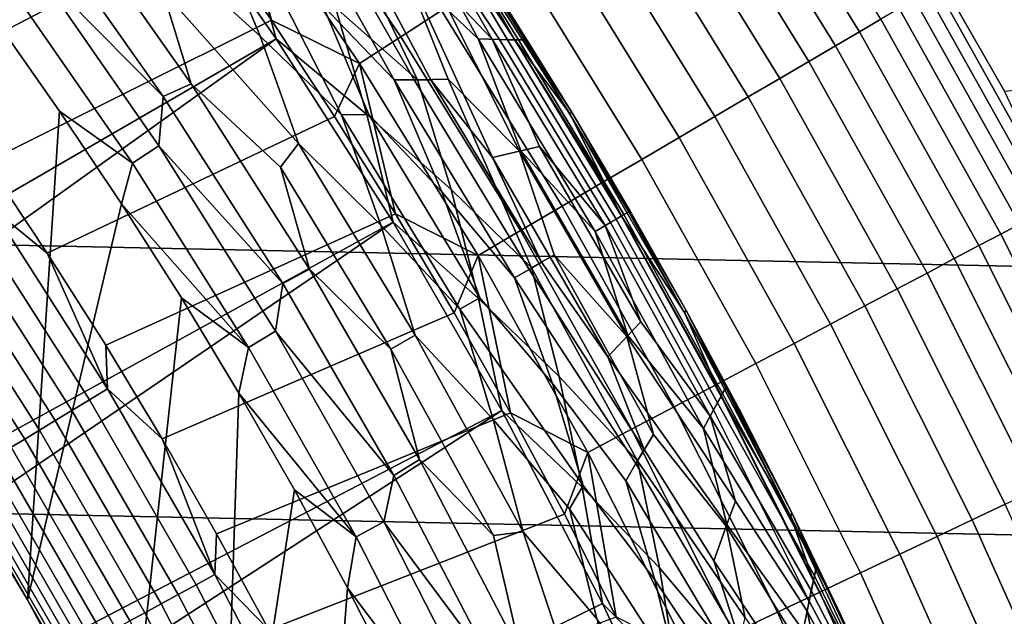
# Model space of a CAD drawing. Header units: metres. Extents: x -29 to 117, y -464 to 29.
# Tile 204 of 256: x 16.5 to 20.62, y 9.3 to 11.8. Entities that reach past the tile are written whole.
import ezdxf

# ---------------------------------------------------------------- set-up
doc = ezdxf.new("R2010")
doc.units = ezdxf.units.M
doc.layers.add('solid_24_501_056_XXX', color=7, linetype='CONTINUOUS')

msp = doc.modelspace()

# ---------------------------------------------------------------- linework, layer by layer
at = {"layer": 'solid_24_501_056_XXX'}
for points in [[(26.401428, 11.754766, -99.5), (-25.886116, 12.849844, -99.5), (-25.325327, 13.922554, -99.5), (25.886116, 12.849844, -99.5)], [(16.494747, 13.192176, 149.378677), (13.411409, 10.248117, 153.621323), (13.655127, 9.921055, 153.621323), (17.048401, 12.468449, 149.378677)], [(26.870518, 10.63886, -99.5), (-26.401428, 11.754766, -99.5), (-25.886116, 12.849844, -99.5), (26.401428, 11.754766, -99.5)], [(20.10096, 11.803793, 122.008636), (19.559164, 12.681373, 122.008636), (19.472559, 12.62522, 122.197731), (20.011955, 11.751527, 122.197731)], [(18.261997, 11.840343, 123.442886), (17.720387, 12.636542, 123.442886), (17.555788, 12.519167, 123.517342), (18.092371, 11.730362, 123.517342)], [(20.011955, 11.751527, 122.197731), (19.472559, 12.62522, 122.197731), (19.374788, 12.56183, 122.378937), (19.911476, 11.692523, 122.378937)], [(17.277561, 12.195653, 123.621208), (16.995476, 12.585782, 123.621208), (15.821814, 11.947989, 123.854294), (16.093571, 11.579344, 123.854294)], [(19.911476, 11.692523, 122.378937), (19.374788, 12.56183, 122.378937), (19.266357, 12.491529, 122.551315), (19.800043, 11.627087, 122.551315)], [(17.140688, 12.063379, 126.706879), (16.961466, 12.502811, 126.779205), (17.3118, 12.195565, 126.861099), (17.502577, 11.733346, 126.779205)], [(18.092371, 11.730362, 123.517342), (17.555788, 12.519167, 123.517342), (17.387266, 12.398992, 123.577095), (17.918695, 11.617759, 123.577095)], [(18.116804, 12.006359, 127.880661), (17.892378, 12.505628, 128.25618), (18.010685, 12.465996, 128.636398), (18.415834, 11.721132, 128.25618)], [(19.800043, 11.627087, 122.551315), (19.266357, 12.491529, 122.551315), (19.147827, 12.414678, 122.713974), (19.678228, 11.555554, 122.713974)], [(17.570322, 11.721516, 149.378677), (17.048401, 12.468449, 149.378677), (13.655127, 9.921055, 153.621323), (13.89087, 9.588199, 153.621323)], [(17.450064, 12.15473, 149.223404), (17.048401, 12.468449, 149.378677), (17.570322, 11.721516, 149.378677)], [(18.0539, 12.451539, 147.895477), (17.970032, 12.479498, 148.10318), (18.21962, 11.989391, 148.306549), (18.474657, 11.71951, 148.10318)], [(18.010685, 12.465996, 128.636398), (18.094398, 12.438578, 129.020157), (18.569366, 11.717685, 129.020157), (18.505548, 11.71881, 128.636398)], [(18.415834, 11.721132, 128.25618), (18.010685, 12.465996, 128.636398), (18.505548, 11.71881, 128.636398)], [(18.113577, 12.431988, 147.684509), (18.0539, 12.451539, 147.895477), (18.474657, 11.71951, 148.10318), (18.538397, 11.718019, 147.895477)], [(21.405432, 11.584041, 113.790924), (20.908438, 12.458724, 113.790924), (20.360008, 11.955908, 120.980194), (20.619516, 11.502575, 120.980194)], [(18.569366, 11.717685, 129.020157), (18.094398, 12.438578, 129.020157), (18.279493, 12.222648, 129.406281)], [(18.149086, 12.420724, 147.471375), (18.113577, 12.431988, 147.684509), (18.538397, 11.718019, 147.895477), (18.583925, 11.71724, 147.684509)], [(18.583925, 11.71724, 147.684509), (18.611147, 11.717035, 147.471375), (18.295071, 12.218445, 147.257355), (18.149086, 12.420724, 147.471375)], [(19.678228, 11.555554, 122.713974), (19.147827, 12.414678, 122.713974), (19.019808, 12.331676, 122.866074), (19.546663, 11.478295, 122.866074)], [(17.387266, 12.398992, 123.577095), (17.277561, 12.195653, 123.621208), (17.550694, 11.799206, 123.621208)], [(17.918695, 11.617759, 123.577095), (17.387266, 12.398992, 123.577095), (17.550694, 11.799206, 123.621208)], [(17.76569, 11.861664, 127.05098), (17.523291, 12.355238, 127.157471), (17.631819, 12.321899, 127.270569), (18.064383, 11.549705, 127.157471)], [(19.546663, 11.478295, 122.866074), (19.019808, 12.331676, 122.866074), (18.882959, 12.242949, 123.006828), (19.406025, 11.395709, 123.006828)], [(17.213795, 11.533345, 126.593147), (17.097275, 11.479958, 126.552628), (16.561857, 12.239737, 126.552628), (16.684, 12.287268, 126.593147)], [(17.213795, 11.533345, 126.593147), (16.684, 12.287268, 126.593147), (17.093748, 11.925812, 126.644699)], [(18.064383, 11.549705, 127.157471), (17.631819, 12.321899, 127.270569), (17.722422, 12.295719, 127.389389), (18.147226, 11.549388, 127.270569)], [(17.816416, 12.26935, 148.696228), (17.650507, 12.316532, 148.880539), (17.81814, 11.853245, 149.056564), (18.161615, 11.549593, 148.880539)], [(18.147226, 11.549388, 127.270569), (17.722422, 12.295719, 127.389389), (17.957977, 12.035647, 127.511368), (18.217003, 11.550316, 127.389389)], [(18.10887, 12.008099, 148.504578), (17.816416, 12.26935, 148.696228), (18.161615, 11.549593, 148.880539), (18.289759, 11.551899, 148.696228)], [(16.555922, 12.028581, 126.52346), (16.561857, 12.239737, 126.552628), (17.097275, 11.479958, 126.552628)], [(18.279493, 12.222648, 129.406281), (18.295071, 12.218445, 129.791641), (18.808914, 11.411607, 129.791641), (18.797737, 11.409561, 129.406281)], [(18.569366, 11.717685, 129.020157), (18.279493, 12.222648, 129.406281), (18.797737, 11.409561, 129.406281)], [(18.808914, 11.411607, 129.791641), (18.295071, 12.218445, 129.791641), (18.556377, 11.817819, 147.257355), (18.808914, 11.411607, 147.257355)], [(18.611147, 11.717035, 147.471375), (18.556377, 11.817819, 147.257355), (18.295071, 12.218445, 147.257355)], [(19.406025, 11.395709, 123.006828), (18.882959, 12.242949, 123.006828), (18.737988, 12.148955, 123.135521), (19.257036, 11.30822, 123.135521)], [(17.550694, 11.799206, 123.621208), (17.277561, 12.195653, 123.621208), (16.093571, 11.579344, 123.854294), (16.356741, 11.20452, 123.854294)], [(17.502577, 11.733346, 126.779205), (17.3118, 12.195565, 126.861099), (17.460691, 12.151921, 126.951927), (17.843561, 11.403399, 126.861099)], [(17.81814, 11.853245, 149.056564), (17.450064, 12.15473, 149.223404), (17.570322, 11.721516, 149.378677), (17.949606, 11.404113, 149.223404)], [(17.843561, 11.403399, 126.861099), (17.460691, 12.151921, 126.951927), (17.76569, 11.861664, 127.05098), (17.957861, 11.404391, 126.951927)], [(19.257036, 11.30822, 123.135521), (18.737988, 12.148955, 123.135521), (18.585642, 12.050179, 123.25148), (19.10047, 11.21628, 123.25148)], [(17.093748, 11.925812, 126.644699), (17.140688, 12.063379, 126.706879), (17.502577, 11.733346, 126.779205), (17.664108, 11.283065, 126.706879)], [(19.10047, 11.21628, 123.25148), (18.585642, 12.050179, 123.25148), (18.426704, 11.947131, 123.354111), (18.937132, 11.120363, 123.354111)], [(16.969023, 11.201155, 126.505867), (16.4494, 11.951188, 126.505867), (16.555922, 12.028581, 126.52346), (17.078911, 11.27369, 126.52346)], [(17.078911, 11.27369, 126.52346), (16.555922, 12.028581, 126.52346), (17.097275, 11.479958, 126.552628)], [(18.116804, 12.006359, 127.880661), (18.476389, 11.223584, 127.511368), (18.217003, 11.550316, 127.389389), (17.957977, 12.035647, 127.511368)], [(18.21962, 11.989391, 148.306549), (18.10887, 12.008099, 148.504578), (18.289759, 11.551899, 148.696228), (18.589106, 11.250365, 148.504578)], [(18.415834, 11.721132, 128.25618), (18.594948, 11.251628, 127.880661), (18.476389, 11.223584, 127.511368), (18.116804, 12.006359, 127.880661)], [(18.474657, 11.71951, 148.10318), (18.21962, 11.989391, 148.306549), (18.589106, 11.250365, 148.504578), (18.672585, 11.270966, 148.306549)], [(20.334009, 11.940646, 121.193291), (20.842283, 11.029517, 121.193291), (20.619516, 11.502575, 120.980194), (20.360008, 11.955908, 120.980194)], [(16.4494, 11.951188, 126.505867), (16.969023, 11.201155, 126.505867), (16.6635, 11.417868, 126.5), (16.395231, 11.799829, 126.5)], [(17.213795, 11.533345, 126.593147), (17.093748, 11.925812, 126.644699), (17.664108, 11.283065, 126.706879), (17.588152, 11.183832, 126.644699)], [(18.937132, 11.120363, 123.354111), (18.426704, 11.947131, 123.354111), (18.261997, 11.840343, 123.442886), (18.767862, 11.020964, 123.442886)], [(20.802155, 11.008282, 121.403885), (20.294861, 11.917656, 121.403885), (20.242779, 11.887073, 121.610687), (20.748772, 10.980032, 121.610687)], [(20.842283, 11.029517, 121.193291), (20.334009, 11.940646, 121.193291), (20.294861, 11.917656, 121.403885), (20.802155, 11.008282, 121.403885)], [(20.748772, 10.980032, 121.610687), (20.242779, 11.887073, 121.610687), (20.178034, 11.849053, 121.812614), (20.682407, 10.944914, 121.812614)], [(17.957861, 11.404391, 126.951927), (17.76569, 11.861664, 127.05098), (18.064383, 11.549705, 127.157471), (18.263596, 11.079707, 127.05098)], [(18.161615, 11.549593, 148.880539), (17.81814, 11.853245, 149.056564), (17.949606, 11.404113, 149.223404), (18.303162, 11.089626, 149.056564)], [(18.767862, 11.020964, 123.442886), (18.261997, 11.840343, 123.442886), (18.092371, 11.730362, 123.517342), (18.593534, 10.918595, 123.517342)], [(20.682407, 10.944914, 121.812614), (20.178034, 11.849053, 121.812614), (20.10096, 11.803793, 122.008636), (20.603407, 10.903108, 122.008636)], [(16.6635, 11.417868, 126.5), (16.52824, 9.371066, 126.5), (16.070837, 10.13549, 126.5), (16.395231, 11.799829, 126.5)], [(17.814732, 11.396642, 123.621208), (17.550694, 11.799206, 123.621208), (16.356741, 11.20452, 123.854294), (16.611179, 10.82372, 123.854294)], [(17.918695, 11.617759, 123.577095), (17.550694, 11.799206, 123.621208), (17.814732, 11.396642, 123.621208)], [(18.611147, 11.717035, 147.471375), (18.808914, 11.411607, 147.257355), (18.556377, 11.817819, 147.257355)], [(20.603407, 10.903108, 122.008636), (20.10096, 11.803793, 122.008636), (20.011955, 11.751527, 122.197731), (20.512177, 10.854829, 122.197731)], [(27.292519, 9.504066, -99.5), (-26.870518, 10.63886, -99.5), (-26.401428, 11.754766, -99.5), (26.870518, 10.63886, -99.5)], [(20.512177, 10.854829, 122.197731), (20.011955, 11.751527, 122.197731), (19.911476, 11.692523, 122.378937), (20.409187, 10.800327, 122.378937)], [(17.570322, 11.721516, 149.378677), (13.89087, 9.588199, 153.621323), (14.118501, 9.249743, 153.621323)], [(18.059544, 10.952766, 149.378677), (17.570322, 11.721516, 149.378677), (14.118501, 9.249743, 153.621323), (14.337888, 8.905886, 153.621323)], [(17.664108, 11.283065, 126.706879), (17.502577, 11.733346, 126.779205), (17.843561, 11.403399, 126.861099), (18.008806, 10.940496, 126.779205)], [(17.949606, 11.404113, 149.223404), (17.570322, 11.721516, 149.378677), (18.059544, 10.952766, 149.378677)], [(18.593534, 10.918595, 123.517342), (18.092371, 11.730362, 123.517342), (17.918695, 11.617759, 123.577095), (18.415051, 10.813785, 123.577095)], [(18.904919, 10.91476, 128.25618), (18.415834, 11.721132, 128.25618), (18.505548, 11.71881, 128.636398), (18.969433, 10.952006, 128.636398)], [(18.594948, 11.251628, 127.880661), (18.415834, 11.721132, 128.25618), (18.904919, 10.91476, 128.25618)], [(18.947163, 10.939147, 148.10318), (18.474657, 11.71951, 148.10318), (18.672585, 11.270966, 148.306549)], [(18.993107, 10.965672, 147.895477), (18.538397, 11.718019, 147.895477), (18.474657, 11.71951, 148.10318), (18.947163, 10.939147, 148.10318)], [(18.969433, 10.952006, 128.636398), (18.505548, 11.71881, 128.636398), (18.569366, 11.717685, 129.020157), (19.015629, 10.978678, 129.020157)], [(19.026087, 10.984719, 147.684509), (18.583925, 11.71724, 147.684509), (18.538397, 11.718019, 147.895477), (18.993107, 10.965672, 147.895477)], [(19.015629, 10.978678, 129.020157), (18.569366, 11.717685, 129.020157), (18.797737, 11.409561, 129.406281)], [(19.045938, 10.996179, 147.471375), (18.611147, 11.717035, 147.471375), (18.583925, 11.71724, 147.684509), (19.026087, 10.984719, 147.684509)], [(19.045938, 10.996179, 147.471375), (18.808914, 11.411607, 147.257355), (18.611147, 11.717035, 147.471375)], [(20.409187, 10.800327, 122.378937), (19.911476, 11.692523, 122.378937), (19.800043, 11.627087, 122.551315), (20.294968, 10.739884, 122.551315)], [(20.294968, 10.739884, 122.551315), (19.800043, 11.627087, 122.551315), (19.678228, 11.555554, 122.713974), (20.170109, 10.67381, 122.713974)], [(17.918695, 11.617759, 123.577095), (17.814732, 11.396642, 123.621208), (18.069538, 10.98817, 123.621208)], [(18.415051, 10.813785, 123.577095), (17.918695, 11.617759, 123.577095), (18.069538, 10.98817, 123.621208)], [(18.568474, 10.720512, 127.157471), (18.064383, 11.549705, 127.157471), (18.147226, 11.549388, 127.270569), (18.628813, 10.75535, 127.270569)], [(18.263596, 11.079707, 127.05098), (18.064383, 11.549705, 127.157471), (18.568474, 10.720512, 127.157471)], [(18.628813, 10.75535, 127.270569), (18.147226, 11.549388, 127.270569), (18.217003, 11.550316, 127.389389), (18.68025, 10.785047, 127.389389)], [(18.289759, 11.551899, 148.696228), (18.161615, 11.549593, 148.880539), (18.303162, 11.089626, 149.056564), (18.639421, 10.761476, 148.880539)], [(18.68025, 10.785047, 127.389389), (18.217003, 11.550316, 127.389389), (18.476389, 11.223584, 127.511368)], [(18.589106, 11.250365, 148.504578), (18.289759, 11.551899, 148.696228), (18.639421, 10.761476, 148.880539), (18.734226, 10.81621, 148.696228)], [(20.170109, 10.67381, 122.713974), (19.678228, 11.555554, 122.713974), (19.546663, 11.478295, 122.866074), (20.035255, 10.602447, 122.866074)], [(17.709547, 10.756614, 126.593147), (17.597866, 10.696793, 126.552628), (17.097275, 11.479958, 126.552628), (17.213795, 11.533345, 126.593147)], [(17.709547, 10.756614, 126.593147), (17.213795, 11.533345, 126.593147), (17.588152, 11.183832, 126.644699)], [(17.078911, 11.27369, 126.52346), (17.097275, 11.479958, 126.552628), (17.597866, 10.696793, 126.552628)], [(20.035255, 10.602447, 122.866074), (19.546663, 11.478295, 122.866074), (19.406025, 11.395709, 123.006828), (19.8911, 10.526162, 123.006828)], [(16.6635, 11.417868, 126.5), (16.922729, 11.030005, 126.5), (16.52824, 9.371066, 126.5)], [(18.069538, 10.98817, 123.621208), (17.814732, 11.396642, 123.621208), (16.611179, 10.82372, 123.854294), (16.856754, 10.437147, 123.854294)], [(16.969023, 11.201155, 126.505867), (16.922729, 11.030005, 126.5), (16.6635, 11.417868, 126.5)], [(18.339102, 10.588085, 126.861099), (17.843561, 11.403399, 126.861099), (17.957861, 11.404391, 126.951927), (18.42305, 10.63655, 126.951927)], [(18.008806, 10.940496, 126.779205), (17.843561, 11.403399, 126.861099), (18.339102, 10.588085, 126.861099)], [(18.303162, 11.089626, 149.056564), (17.949606, 11.404113, 149.223404), (18.059544, 10.952766, 149.378677), (18.416883, 10.632995, 149.223404)], [(18.42305, 10.63655, 126.951927), (17.957861, 11.404391, 126.951927), (18.263596, 11.079707, 127.05098)], [(19.279839, 10.574537, 129.406281), (18.797737, 11.409561, 129.406281), (18.808914, 11.411607, 129.791641), (19.287197, 10.583194, 129.791641)], [(19.015629, 10.978678, 129.020157), (18.797737, 11.409561, 129.406281), (19.279839, 10.574537, 129.406281)], [(19.287197, 10.583194, 129.791641), (18.808914, 11.411607, 129.791641), (19.052559, 11, 147.257355), (19.287197, 10.583194, 147.257355)], [(18.808914, 11.411607, 129.791641), (18.808914, 11.411607, 147.257355), (19.052559, 11, 147.257355)], [(19.045938, 10.996179, 147.471375), (19.052559, 11, 147.257355), (18.808914, 11.411607, 147.257355)], [(19.8911, 10.526162, 123.006828), (19.406025, 11.395709, 123.006828), (19.257036, 11.30822, 123.135521), (19.73839, 10.445349, 123.135521)], [(19.73839, 10.445349, 123.135521), (19.257036, 11.30822, 123.135521), (19.10047, 11.21628, 123.25148), (19.577909, 10.360424, 123.25148)], [(17.454475, 10.428563, 126.505867), (16.969023, 11.201155, 126.505867), (17.078911, 11.27369, 126.52346), (17.567505, 10.496096, 126.52346)], [(17.567505, 10.496096, 126.52346), (17.078911, 11.27369, 126.52346), (17.597866, 10.696793, 126.552628)], [(18.050371, 10.421386, 126.644699), (17.588152, 11.183832, 126.644699), (17.664108, 11.283065, 126.706879), (18.152033, 10.480076, 126.706879)], [(18.152033, 10.480076, 126.706879), (17.664108, 11.283065, 126.706879), (18.008806, 10.940496, 126.779205)], [(19.097235, 10.535449, 148.306549), (18.672585, 11.270966, 148.306549), (18.589106, 11.250365, 148.504578), (19.037657, 10.473454, 148.504578)], [(18.947163, 10.939147, 148.10318), (18.672585, 11.270966, 148.306549), (19.097235, 10.535449, 148.306549)], [(18.594948, 11.251628, 127.880661), (19.04167, 10.477883, 127.880661), (18.958103, 10.38923, 127.511368), (18.476389, 11.223584, 127.511368)], [(18.68025, 10.785047, 127.389389), (18.476389, 11.223584, 127.511368), (18.958103, 10.38923, 127.511368)], [(19.037657, 10.473454, 148.504578), (18.589106, 11.250365, 148.504578), (18.734226, 10.81621, 148.696228)], [(19.04167, 10.477883, 127.880661), (18.594948, 11.251628, 127.880661), (18.904919, 10.91476, 128.25618)], [(19.577909, 10.360424, 123.25148), (19.10047, 11.21628, 123.25148), (18.937132, 11.120363, 123.354111), (19.410486, 10.271826, 123.354111)], [(16.379225, 11.011795, 123.874374), (16.611179, 10.82372, 123.854294), (16.356741, 11.20452, 123.854294)], [(16.969023, 11.201155, 126.505867), (17.454475, 10.428563, 126.505867), (16.922729, 11.030005, 126.5)], [(17.709547, 10.756614, 126.593147), (17.588152, 11.183832, 126.644699), (18.050371, 10.421386, 126.644699)], [(18.639421, 10.761476, 148.880539), (18.303162, 11.089626, 149.056564), (18.416883, 10.632995, 149.223404), (18.755478, 10.306192, 149.056564)], [(19.410486, 10.271826, 123.354111), (18.937132, 11.120363, 123.354111), (18.767862, 11.020964, 123.442886), (19.236986, 10.180012, 123.442886)], [(18.42305, 10.63655, 126.951927), (18.263596, 11.079707, 127.05098), (18.568474, 10.720512, 127.157471), (18.727104, 10.276885, 127.05098)], [(16.863447, 10.254889, 123.874374), (16.379225, 11.011795, 123.874374), (16.305681, 10.962352, 123.903053), (16.787731, 10.208845, 123.903053)], [(16.863447, 10.254889, 123.874374), (16.611179, 10.82372, 123.854294), (16.379225, 11.011795, 123.874374)], [(17.173109, 10.635972, 126.5), (16.949251, 8.586187, 126.5), (16.52824, 9.371066, 126.5), (16.922729, 11.030005, 126.5)], [(17.454475, 10.428563, 126.505867), (17.173109, 10.635972, 126.5), (16.922729, 11.030005, 126.5)], [(19.236986, 10.180012, 123.442886), (18.767862, 11.020964, 123.442886), (18.593534, 10.918595, 123.517342), (19.058302, 10.085454, 123.517342)], [(18.314983, 10.574001, 123.621208), (18.069538, 10.98817, 123.621208), (16.856754, 10.437147, 123.854294), (17.093334, 10.045007, 123.854294)], [(18.415051, 10.813785, 123.577095), (18.069538, 10.98817, 123.621208), (18.314983, 10.574001, 123.621208)], [(19.401562, 10.166869, 128.636398), (18.969433, 10.952006, 128.636398), (19.015629, 10.978678, 129.020157), (19.432495, 10.2227, 129.020157)], [(19.439388, 10.235538, 147.684509), (19.026087, 10.984719, 147.684509), (18.993107, 10.965672, 147.895477), (19.417303, 10.195706, 147.895477)], [(19.432495, 10.2227, 129.020157), (19.015629, 10.978678, 129.020157), (19.279839, 10.574537, 129.406281)], [(19.452824, 10.25921, 147.471375), (19.045938, 10.996179, 147.471375), (19.026087, 10.984719, 147.684509), (19.439388, 10.235538, 147.684509)], [(19.045938, 10.996179, 147.471375), (19.452824, 10.25921, 147.471375), (19.287197, 10.583194, 147.257355), (19.052559, 11, 147.257355)], [(18.059544, 10.952766, 149.378677), (14.337888, 8.905886, 153.621323), (14.548901, 8.556828, 153.621323)], [(18.51515, 10.163632, 149.378677), (18.059544, 10.952766, 149.378677), (14.548901, 8.556828, 153.621323), (14.751418, 8.202773, 153.621323)], [(16.787731, 10.208845, 123.903053), (16.305681, 10.962352, 123.903053), (16.234673, 10.914613, 123.939857), (16.714622, 10.164387, 123.939857)], [(18.152033, 10.480076, 126.706879), (18.008806, 10.940496, 126.779205), (18.339102, 10.588085, 126.861099), (18.479147, 10.125844, 126.779205)], [(18.416883, 10.632995, 149.223404), (18.059544, 10.952766, 149.378677), (18.51515, 10.163632, 149.378677)], [(19.358717, 10.088015, 128.25618), (18.904919, 10.91476, 128.25618), (18.969433, 10.952006, 128.636398), (19.401562, 10.166869, 128.636398)], [(19.417303, 10.195706, 147.895477), (18.993107, 10.965672, 147.895477), (18.947163, 10.939147, 148.10318), (19.386724, 10.139764, 148.10318)], [(19.386724, 10.139764, 148.10318), (18.947163, 10.939147, 148.10318), (19.097235, 10.535449, 148.306549)], [(21.146296, 10.019349, 121.812614), (20.682407, 10.944914, 121.812614), (20.603407, 10.903108, 122.008636), (21.065523, 9.981078, 122.008636)], [(16.714622, 10.164387, 123.939857), (16.234673, 10.914613, 123.939857), (16.166813, 10.86899, 123.984459), (16.644756, 10.121901, 123.984459)], [(19.058302, 10.085454, 123.517342), (18.593534, 10.918595, 123.517342), (18.415051, 10.813785, 123.577095), (18.875357, 9.988641, 123.577095)], [(19.04167, 10.477883, 127.880661), (18.904919, 10.91476, 128.25618), (19.358717, 10.088015, 128.25618)], [(21.065523, 9.981078, 122.008636), (20.603407, 10.903108, 122.008636), (20.512177, 10.854829, 122.197731), (20.972246, 9.936882, 122.197731)], [(16.644756, 10.121901, 123.984459), (16.166813, 10.86899, 123.984459), (16.10269, 10.825881, 124.036476), (16.578739, 10.081755, 124.036476)], [(20.972246, 9.936882, 122.197731), (20.512177, 10.854829, 122.197731), (20.409187, 10.800327, 122.378937), (20.866945, 9.88699, 122.378937)], [(16.578739, 10.081755, 124.036476), (16.10269, 10.825881, 124.036476), (16.042864, 10.785659, 124.095459), (16.517143, 10.044297, 124.095459)], [(16.863447, 10.254889, 123.874374), (16.856754, 10.437147, 123.854294), (16.611179, 10.82372, 123.854294)], [(18.415051, 10.813785, 123.577095), (18.314983, 10.574001, 123.621208), (18.550936, 10.154351, 123.621208)], [(18.875357, 9.988641, 123.577095), (18.415051, 10.813785, 123.577095), (18.550936, 10.154351, 123.621208)], [(19.149117, 10.063446, 148.696228), (18.734226, 10.81621, 148.696228), (18.639421, 10.761476, 148.880539), (19.083048, 9.953625, 148.880539)], [(19.037657, 10.473454, 148.504578), (18.734226, 10.81621, 148.696228), (19.149117, 10.063446, 148.696228)], [(16.517143, 10.044297, 124.095459), (16.042864, 10.785659, 124.095459), (15.98785, 10.748673, 124.160889), (16.460503, 10.009853, 124.160889)], [(18.628813, 10.75535, 127.270569), (18.68025, 10.785047, 127.389389), (18.958103, 10.38923, 127.511368), (19.111368, 10.001228, 127.389389)], [(19.083048, 9.953625, 148.880539), (18.639421, 10.761476, 148.880539), (18.755478, 10.306192, 149.056564)], [(20.866945, 9.88699, 122.378937), (20.409187, 10.800327, 122.378937), (20.294968, 10.739884, 122.551315), (20.750164, 9.831657, 122.551315)], [(17.709547, 10.756614, 126.593147), (18.170275, 9.958609, 126.593147), (18.062607, 9.891838, 126.552628), (17.597866, 10.696793, 126.552628)], [(18.170275, 9.958609, 126.593147), (17.709547, 10.756614, 126.593147), (18.050371, 10.421386, 126.644699)], [(18.568474, 10.720512, 127.157471), (18.628813, 10.75535, 127.270569), (19.111368, 10.001228, 127.389389), (19.075676, 9.941266, 127.270569)], [(18.727104, 10.276885, 127.05098), (18.568474, 10.720512, 127.157471), (19.075676, 9.941266, 127.270569), (19.034529, 9.869362, 127.157471)], [(20.750164, 9.831657, 122.551315), (20.294968, 10.739884, 122.551315), (20.170109, 10.67381, 122.713974), (20.622505, 9.771172, 122.713974)], [(17.567505, 10.496096, 126.52346), (17.597866, 10.696793, 126.552628), (18.062607, 9.891838, 126.552628)], [(27.666569, 8.352916, -99.5), (-27.292519, 9.504066, -99.5), (-26.870518, 10.63886, -99.5), (27.292519, 9.504066, -99.5)], [(17.414282, 10.236341, 126.5), (17.333138, 7.782178, 126.5), (16.949251, 8.586187, 126.5), (17.173109, 10.635972, 126.5)], [(17.454475, 10.428563, 126.505867), (17.414282, 10.236341, 126.5), (17.173109, 10.635972, 126.5)], [(18.339102, 10.588085, 126.861099), (18.42305, 10.63655, 126.951927), (18.727104, 10.276885, 127.05098), (18.855425, 9.849766, 126.951927)], [(20.622505, 9.771172, 122.713974), (20.170109, 10.67381, 122.713974), (20.035255, 10.602447, 122.866074), (20.484627, 9.705843, 122.866074)], [(18.755478, 10.306192, 149.056564), (18.416883, 10.632995, 149.223404), (18.51515, 10.163632, 149.378677), (18.851053, 9.842763, 149.223404)], [(20.484627, 9.705843, 122.866074), (20.035255, 10.602447, 122.866074), (19.8911, 10.526162, 123.006828), (20.337238, 9.636009, 123.006828)], [(18.550936, 10.154351, 123.621208), (18.314983, 10.574001, 123.621208), (17.093334, 10.045007, 123.854294), (17.320791, 9.64751, 123.854294)], [(18.479147, 10.125844, 126.779205), (18.339102, 10.588085, 126.861099), (18.855425, 9.849766, 126.951927), (18.797415, 9.751278, 126.861099)], [(19.724871, 9.719182, 129.406281), (19.279839, 10.574537, 129.406281), (19.287197, 10.583194, 129.791641), (19.729019, 9.734774, 129.791641)], [(19.432495, 10.2227, 129.020157), (19.279839, 10.574537, 129.406281), (19.724871, 9.719182, 129.406281)], [(19.729019, 9.734774, 129.791641), (19.287197, 10.583194, 129.791641), (19.51272, 10.161386, 147.257355), (19.729019, 9.734774, 147.257355)], [(19.287197, 10.583194, 129.791641), (19.287197, 10.583194, 147.257355), (19.51272, 10.161386, 147.257355)], [(19.452824, 10.25921, 147.471375), (19.51272, 10.161386, 147.257355), (19.287197, 10.583194, 147.257355)], [(19.386724, 10.139764, 148.10318), (19.097235, 10.535449, 148.306549), (19.037657, 10.473454, 148.504578), (19.492929, 9.783957, 148.306549)], [(20.337238, 9.636009, 123.006828), (19.8911, 10.526162, 123.006828), (19.73839, 10.445349, 123.135521), (20.181103, 9.56203, 123.135521)], [(17.904776, 9.634971, 126.505867), (17.454475, 10.428563, 126.505867), (17.567505, 10.496096, 126.52346), (18.020721, 9.697364, 126.52346)], [(18.020721, 9.697364, 126.52346), (17.567505, 10.496096, 126.52346), (18.062607, 9.891838, 126.552628)], [(18.479559, 9.63987, 126.644699), (18.050371, 10.421386, 126.644699), (18.152033, 10.480076, 126.706879), (18.603479, 9.656027, 126.706879)], [(18.603479, 9.656027, 126.706879), (18.152033, 10.480076, 126.706879), (18.479147, 10.125844, 126.779205)], [(19.358717, 10.088015, 128.25618), (19.456213, 9.686433, 127.880661), (18.958103, 10.38923, 127.511368), (19.04167, 10.477883, 127.880661)], [(19.492929, 9.783957, 148.306549), (19.037657, 10.473454, 148.504578), (19.149117, 10.063446, 148.696228), (19.453754, 9.67869, 148.504578)], [(16.863447, 10.254889, 123.874374), (17.093334, 10.045007, 123.854294), (16.856754, 10.437147, 123.854294)], [(20.181103, 9.56203, 123.135521), (19.73839, 10.445349, 123.135521), (19.577909, 10.360424, 123.25148), (20.017023, 9.484287, 123.25148)], [(17.454475, 10.428563, 126.505867), (17.904776, 9.634971, 126.505867), (17.414282, 10.236341, 126.5)], [(18.170275, 9.958609, 126.593147), (18.050371, 10.421386, 126.644699), (18.479559, 9.63987, 126.644699)], [(19.456213, 9.686433, 127.880661), (19.402166, 9.534242, 127.511368), (19.111368, 10.001228, 127.389389), (18.958103, 10.38923, 127.511368)], [(20.017023, 9.484287, 123.25148), (19.577909, 10.360424, 123.25148), (19.410486, 10.271826, 123.354111), (19.845846, 9.403181, 123.354111)], [(19.083048, 9.953625, 148.880539), (18.755478, 10.306192, 149.056564), (18.851053, 9.842763, 149.223404), (19.17428, 9.504343, 149.056564)], [(18.855425, 9.849766, 126.951927), (18.727104, 10.276885, 127.05098), (19.034529, 9.869362, 127.157471), (19.155346, 9.454708, 127.05098)], [(19.845846, 9.403181, 123.354111), (19.410486, 10.271826, 123.354111), (19.236986, 10.180012, 123.442886), (19.668453, 9.319131, 123.442886)], [(17.312719, 9.476729, 123.874374), (16.863447, 10.254889, 123.874374), (16.787731, 10.208845, 123.903053), (17.234985, 9.434178, 123.903053)], [(17.312719, 9.476729, 123.874374), (17.093334, 10.045007, 123.854294), (16.863447, 10.254889, 123.874374)], [(17.414282, 10.236341, 126.5), (17.646025, 9.83146, 126.5), (17.333138, 7.782178, 126.5)], [(17.904776, 9.634971, 126.505867), (17.646025, 9.83146, 126.5), (17.414282, 10.236341, 126.5)], [(19.831205, 9.507209, 147.471375), (19.439388, 10.235538, 147.684509), (19.417303, 10.195706, 147.895477), (19.823204, 9.47083, 147.684509)], [(19.831205, 9.507209, 147.471375), (19.452824, 10.25921, 147.471375), (19.439388, 10.235538, 147.684509)], [(19.452824, 10.25921, 147.471375), (19.831205, 9.507209, 147.471375), (19.729019, 9.734774, 147.257355), (19.51272, 10.161386, 147.257355)], [(17.234985, 9.434178, 123.903053), (16.787731, 10.208845, 123.903053), (16.714622, 10.164387, 123.939857), (17.159927, 9.393094, 123.939857)], [(19.823204, 9.47083, 147.684509), (19.417303, 10.195706, 147.895477), (19.386724, 10.139764, 148.10318), (19.810301, 9.40936, 147.895477)], [(19.80121, 9.364713, 128.636398), (19.401562, 10.166869, 128.636398), (19.432495, 10.2227, 129.020157), (19.819324, 9.45092, 129.020157)], [(19.819324, 9.45092, 129.020157), (19.432495, 10.2227, 129.020157), (19.724871, 9.719182, 129.406281)], [(18.51515, 10.163632, 149.378677), (14.751418, 8.202773, 153.621323), (14.945321, 7.843928, 153.621323)], [(18.936295, 9.355581, 149.378677), (18.51515, 10.163632, 149.378677), (14.945321, 7.843928, 153.621323), (15.130496, 7.480502, 153.621323)], [(17.159927, 9.393094, 123.939857), (16.714622, 10.164387, 123.939857), (16.644756, 10.121901, 123.984459), (17.088202, 9.353831, 123.984459)], [(18.777277, 9.729436, 123.621208), (18.550936, 10.154351, 123.621208), (17.320791, 9.64751, 123.854294), (17.539005, 9.244864, 123.854294)], [(18.851053, 9.842763, 149.223404), (18.51515, 10.163632, 149.378677), (18.936295, 9.355581, 149.378677)], [(18.875357, 9.988641, 123.577095), (18.550936, 10.154351, 123.621208), (18.777277, 9.729436, 123.621208)], [(19.668453, 9.319131, 123.442886), (19.236986, 10.180012, 123.442886), (19.058302, 10.085454, 123.517342), (19.485762, 9.23257, 123.517342)], [(19.358717, 10.088015, 128.25618), (19.401562, 10.166869, 128.636398), (19.80121, 9.364713, 128.636398)], [(16.30402, 9.75597, 124.839096), (16.070835, 10.135495, 124.839096), (16.070837, 10.13549, 126.5), (16.52824, 9.371066, 126.5)], [(17.088202, 9.353831, 123.984459), (16.644756, 10.121901, 123.984459), (16.578739, 10.081755, 124.036476), (17.020424, 9.316731, 124.036476)], [(18.603479, 9.656027, 126.706879), (18.479147, 10.125844, 126.779205), (18.797415, 9.751278, 126.861099), (18.912661, 9.291011, 126.779205)], [(19.810301, 9.40936, 147.895477), (19.386724, 10.139764, 148.10318), (19.492929, 9.783957, 148.306549), (19.79258, 9.322751, 148.10318)], [(17.020424, 9.316731, 124.036476), (16.578739, 10.081755, 124.036476), (16.517143, 10.044297, 124.095459), (16.957188, 9.282117, 124.095459)], [(19.485762, 9.23257, 123.517342), (19.058302, 10.085454, 123.517342), (18.875357, 9.988641, 123.577095), (19.298712, 9.143944, 123.577095)], [(19.453754, 9.67869, 148.504578), (19.149117, 10.063446, 148.696228), (19.083048, 9.953625, 148.880539), (19.533777, 9.294794, 148.696228)], [(19.456213, 9.686433, 127.880661), (19.358717, 10.088015, 128.25618), (19.80121, 9.364713, 128.636398), (19.776381, 9.24244, 128.25618)], [(16.957188, 9.282117, 124.095459), (16.517143, 10.044297, 124.095459), (16.460503, 10.009853, 124.160889), (16.89904, 9.250287, 124.160889)], [(17.312719, 9.476729, 123.874374), (17.320791, 9.64751, 123.854294), (17.093334, 10.045007, 123.854294)], [(16.846483, 9.221519, 124.232208), (16.409311, 9.978723, 124.232208), (16.36401, 9.951175, 124.308784), (16.799976, 9.196061, 124.308784)], [(16.89904, 9.250287, 124.160889), (16.460503, 10.009853, 124.160889), (16.409311, 9.978723, 124.232208), (16.846483, 9.221519, 124.232208)], [(18.875357, 9.988641, 123.577095), (18.777277, 9.729436, 123.621208), (18.993889, 9.299478, 123.621208)], [(19.298712, 9.143944, 123.577095), (18.875357, 9.988641, 123.577095), (18.993889, 9.299478, 123.621208)], [(19.075676, 9.941266, 127.270569), (19.111368, 10.001228, 127.389389), (19.402166, 9.534242, 127.511368), (19.509617, 9.200209, 127.389389)], [(16.799976, 9.196061, 124.308784), (16.36401, 9.951175, 124.308784), (16.324993, 9.927448, 124.389969), (16.75992, 9.174135, 124.389969)], [(18.170275, 9.958609, 126.593147), (18.595068, 9.140909, 126.593147), (18.490555, 9.066733, 126.552628), (18.062607, 9.891838, 126.552628)], [(18.595068, 9.140909, 126.593147), (18.170275, 9.958609, 126.593147), (18.479559, 9.63987, 126.644699)], [(19.034529, 9.869362, 127.157471), (19.075676, 9.941266, 127.270569), (19.509617, 9.200209, 127.389389), (19.486986, 9.108653, 127.270569)], [(19.533777, 9.294794, 148.696228), (19.083048, 9.953625, 148.880539), (19.17428, 9.504343, 149.056564), (19.491682, 9.127522, 148.880539)], [(16.726664, 9.155931, 124.475044), (16.292601, 9.90775, 124.475044), (16.267111, 9.892249, 124.563286), (16.700495, 9.141607, 124.563286)], [(16.75992, 9.174135, 124.389969), (16.324993, 9.927448, 124.389969), (16.292601, 9.90775, 124.475044), (16.726664, 9.155931, 124.475044)], [(16.681643, 9.131287, 124.653915), (16.248747, 9.881083, 124.653915), (16.237667, 9.874345, 124.746147), (16.670267, 9.12506, 124.746147)], [(16.237667, 9.874345, 124.746147), (16.30402, 9.75597, 124.839096), (16.528242, 9.371084, 124.839096)], [(16.670267, 9.12506, 124.746147), (16.237667, 9.874345, 124.746147), (16.528242, 9.371084, 124.839096)], [(16.700495, 9.141607, 124.563286), (16.267111, 9.892249, 124.563286), (16.248747, 9.881083, 124.653915), (16.681643, 9.131287, 124.653915)], [(18.020721, 9.697364, 126.52346), (18.062607, 9.891838, 126.552628), (18.490555, 9.066733, 126.552628)], [(19.155346, 9.454708, 127.05098), (19.034529, 9.869362, 127.157471), (19.486986, 9.108653, 127.270569), (19.461596, 8.997994, 127.157471)], [(17.868509, 9.421035, 126.5), (17.678856, 6.961158, 126.5), (17.333138, 7.782178, 126.5), (17.646025, 9.83146, 126.5)], [(17.904776, 9.634971, 126.505867), (17.868509, 9.421035, 126.5), (17.646025, 9.83146, 126.5)], [(18.797415, 9.751278, 126.861099), (18.855425, 9.849766, 126.951927), (19.155346, 9.454708, 127.05098), (19.254219, 9.045439, 126.951927)], [(19.17428, 9.504343, 149.056564), (18.851053, 9.842763, 149.223404), (18.936295, 9.355581, 149.378677), (19.251335, 9.034837, 149.223404)], [(19.79258, 9.322751, 148.10318), (19.492929, 9.783957, 148.306549), (19.453754, 9.67869, 148.504578), (19.859064, 9.01763, 148.306549)], [(21.034533, 8.849405, 122.713974), (20.622505, 9.771172, 122.713974), (20.484627, 9.705843, 122.866074), (20.893898, 8.790239, 122.866074)], [(16.528242, 9.371084, 124.839096), (16.30402, 9.75597, 124.839096), (16.52824, 9.371066, 126.5)], [(18.993889, 9.299478, 123.621208), (18.777277, 9.729436, 123.621208), (17.539005, 9.244864, 123.854294), (17.74786, 8.837289, 123.854294)], [(18.912661, 9.291011, 126.779205), (18.797415, 9.751278, 126.861099), (19.254219, 9.045439, 126.951927), (19.217569, 8.894676, 126.861099)], [(20.131977, 8.84514, 129.406281), (19.724871, 9.719182, 129.406281), (19.729019, 9.734774, 129.791641), (20.133541, 8.867949, 129.791641)], [(20.133541, 8.867949, 129.791641), (19.729019, 9.734774, 129.791641), (19.935991, 9.30356, 147.257355), (20.133541, 8.867949, 147.257355)], [(19.729019, 9.734774, 129.791641), (19.729019, 9.734774, 147.257355), (19.935991, 9.30356, 147.257355)], [(19.831205, 9.507209, 147.471375), (19.935991, 9.30356, 147.257355), (19.729019, 9.734774, 147.257355)], [(18.319017, 8.821974, 126.505867), (17.904776, 9.634971, 126.505867), (18.020721, 9.697364, 126.52346), (18.437647, 8.879103, 126.52346)], [(18.437647, 8.879103, 126.52346), (18.020721, 9.697364, 126.52346), (18.490555, 9.066733, 126.552628)], [(19.819324, 9.45092, 129.020157), (19.724871, 9.719182, 129.406281), (20.131977, 8.84514, 129.406281)], [(20.893898, 8.790239, 122.866074), (20.484627, 9.705843, 122.866074), (20.337238, 9.636009, 123.006828), (20.743567, 8.726994, 123.006828)], [(17.312719, 9.476729, 123.874374), (17.539005, 9.244864, 123.854294), (17.320791, 9.64751, 123.854294)], [(18.595068, 9.140909, 126.593147), (18.479559, 9.63987, 126.644699), (18.603479, 9.656027, 126.706879), (18.874931, 8.840713, 126.644699)], [(18.874931, 8.840713, 126.644699), (18.603479, 9.656027, 126.706879), (18.912661, 9.291011, 126.779205), (19.01754, 8.812573, 126.706879)], [(19.776381, 9.24244, 128.25618), (19.837879, 8.878613, 127.880661), (19.402166, 9.534242, 127.511368), (19.456213, 9.686433, 127.880661)], [(19.859064, 9.01763, 148.306549), (19.453754, 9.67869, 148.504578), (19.533777, 9.294794, 148.696228), (19.836691, 8.867427, 148.504578)], [(17.904776, 9.634971, 126.505867), (18.319017, 8.821974, 126.505867), (17.868509, 9.421035, 126.5)], [(20.743567, 8.726994, 123.006828), (20.337238, 9.636009, 123.006828), (20.181103, 9.56203, 123.135521), (20.584311, 8.659993, 123.135521)], [(19.837879, 8.878613, 127.880661), (19.807693, 8.660316, 127.511368), (19.509617, 9.200209, 127.389389), (19.402166, 9.534242, 127.511368)], [(20.584311, 8.659993, 123.135521), (20.181103, 9.56203, 123.135521), (20.017023, 9.484287, 123.25148), (20.416952, 8.589584, 123.25148)], [(27.991997, 7.187365, -99.5), (-27.666569, 8.352916, -99.5), (-27.292519, 9.504066, -99.5), (27.666569, 8.352916, -99.5)], [(19.491682, 9.127522, 148.880539), (19.17428, 9.504343, 149.056564), (19.251335, 9.034837, 149.223404), (19.558821, 8.685511, 149.056564)], [(19.823204, 9.47083, 147.684509), (20.180531, 8.741278, 147.471375), (19.935991, 9.30356, 147.257355), (19.831205, 9.507209, 147.471375)], [(20.416952, 8.589584, 123.25148), (20.017023, 9.484287, 123.25148), (19.845846, 9.403181, 123.354111), (20.242355, 8.516129, 123.354111)], [(17.726107, 8.678926, 123.874374), (17.312719, 9.476729, 123.874374), (17.234985, 9.434178, 123.903053), (17.646517, 8.639958, 123.903053)], [(17.726107, 8.678926, 123.874374), (17.539005, 9.244864, 123.854294), (17.312719, 9.476729, 123.874374)], [(19.254219, 9.045439, 126.951927), (19.155346, 9.454708, 127.05098), (19.461596, 8.997994, 127.157471), (19.547514, 8.614727, 127.05098)], [(19.80121, 9.364713, 128.636398), (19.819324, 9.45092, 129.020157), (20.131977, 8.84514, 129.406281), (20.175514, 8.664531, 129.020157)], [(20.180531, 8.741278, 147.471375), (19.823204, 9.47083, 147.684509), (19.810301, 9.40936, 147.895477), (20.176952, 8.691757, 147.684509)], [(17.646517, 8.639958, 123.903053), (17.234985, 9.434178, 123.903053), (17.159927, 9.393094, 123.939857), (17.569668, 8.602332, 123.939857)], [(18.08143, 9.005654, 126.5), (17.985661, 6.125006, 126.5), (17.678856, 6.961158, 126.5), (17.868509, 9.421035, 126.5)], [(18.319017, 8.821974, 126.505867), (18.08143, 9.005654, 126.5), (17.868509, 9.421035, 126.5)], [(20.242355, 8.516129, 123.354111), (19.845846, 9.403181, 123.354111), (19.668453, 9.319131, 123.442886), (20.061419, 8.440008, 123.442886)], [(20.176952, 8.691757, 147.684509), (19.810301, 9.40936, 147.895477), (19.79258, 9.322751, 148.10318), (20.171471, 8.607895, 147.895477)], [(16.74338, 8.981049, 124.839096), (16.528242, 9.371084, 124.839096), (16.52824, 9.371066, 126.5), (16.949251, 8.586187, 126.5)], [(16.670267, 9.12506, 124.746147), (16.528242, 9.371084, 124.839096), (16.74338, 8.981049, 124.839096)], [(17.569668, 8.602332, 123.939857), (17.159927, 9.393094, 123.939857), (17.088202, 9.353831, 123.984459), (17.496227, 8.566375, 123.984459)], [(19.776381, 9.24244, 128.25618), (19.80121, 9.364713, 128.636398), (20.175514, 8.664531, 129.020157), (20.167713, 8.546879, 128.636398)], [(19.322197, 8.530118, 149.378677), (18.936295, 9.355581, 149.378677), (15.130496, 7.480502, 153.621323), (15.306835, 7.112708, 153.621323)], [(17.496227, 8.566375, 123.984459), (17.088202, 9.353831, 123.984459), (17.020424, 9.316731, 124.036476), (17.426832, 8.532398, 124.036476)], [(19.251335, 9.034837, 149.223404), (18.936295, 9.355581, 149.378677), (19.322197, 8.530118, 149.378677)], [(20.061419, 8.440008, 123.442886), (19.668453, 9.319131, 123.442886), (19.485762, 9.23257, 123.517342), (19.875076, 8.361613, 123.517342)], [(20.171471, 8.607895, 147.895477), (19.79258, 9.322751, 148.10318), (19.859064, 9.01763, 148.306549), (20.164022, 8.48953, 148.10318)], [(17.426832, 8.532398, 124.036476), (17.020424, 9.316731, 124.036476), (16.957188, 9.282117, 124.095459), (17.362087, 8.500698, 124.095459)], [(20.180531, 8.741278, 147.471375), (20.133541, 8.867949, 147.257355), (19.935991, 9.30356, 147.257355)]]:
    msp.add_3dface(points, dxfattribs=at)

doc.saveas('drawing.dxf')
